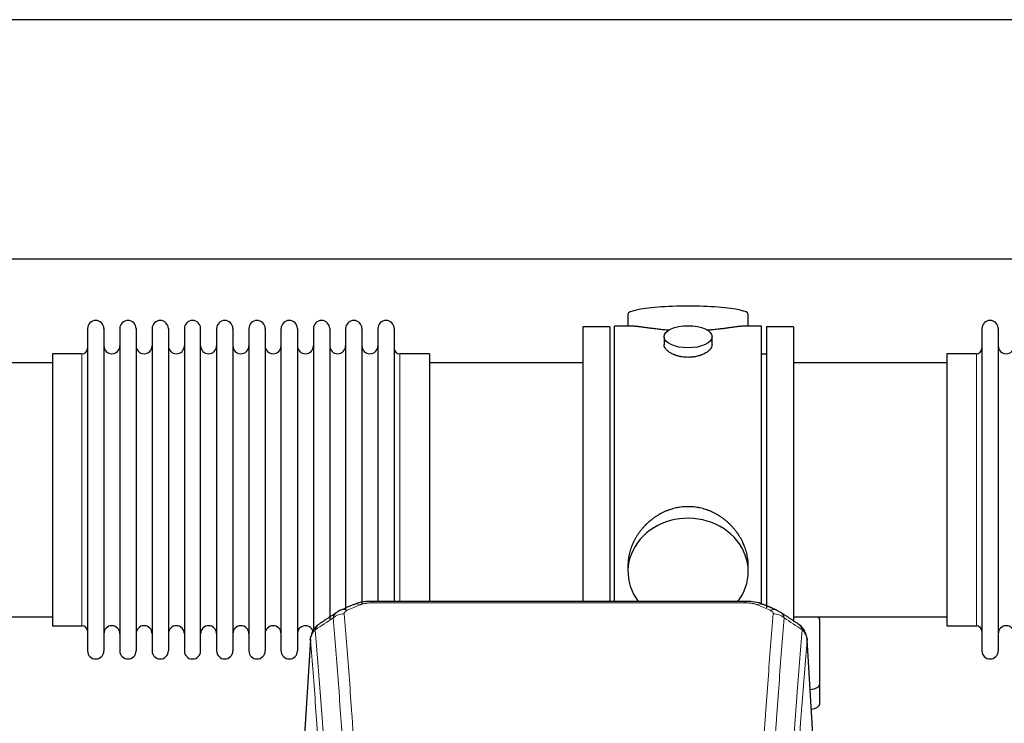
# Model space of a CAD drawing. Header units: inches. Extents: x 0 to 23760, y -13 to 16800.
# Tile 117 of 247: x 3501 to 4117, y 14305 to 14746. Entities that reach past the tile are written whole.
import ezdxf

# ---------------------------------------------------------------- set-up
doc = ezdxf.new("R2010")
doc.units = ezdxf.units.IN
doc.layers.add('1', color=7, linetype='Continuous', true_color=0xffffff)

msp = doc.modelspace()

# ---------------------------------------------------------------- linework, layer by layer
at = {"layer": '1', "color": 2, "linetype": 'Continuous', "lineweight": 25}
for p, q in [((6942.587, 14745.796), (2436.104, 14745.796)), ((6821.508, 14595.795), (2436.104, 14595.795)), ((3881.465, 14561.454), (3881.465, 14553.834)), ((3956.744, 14553.834), (3956.744, 14561.454)), ((3543.104, 14552.304), (3543.104, 14350.504)), ((3553.304, 14552.304), (3553.304, 14350.504)), ((3563.304, 14552.304), (3563.304, 14350.504)), ((3573.504, 14552.304), (3573.504, 14350.504)), ((3583.504, 14552.304), (3583.504, 14350.504)), ((3593.704, 14552.304), (3593.704, 14350.504)), ((3603.704, 14552.304), (3603.704, 14350.504)), ((3613.904, 14350.504), (3613.904, 14552.304)), ((3623.904, 14552.304), (3623.904, 14350.504)), ((3634.104, 14552.304), (3634.104, 14350.504)), ((3644.104, 14552.304), (3644.104, 14404.813)), ((3654.304, 14552.304), (3654.304, 14404.813)), ((3664.304, 14404.813), (3664.304, 14552.304)), ((3674.504, 14552.304), (3674.504, 14404.813)), ((3684.504, 14552.304), (3684.504, 14404.813)), ((3694.704, 14552.304), (3694.704, 14404.813)), ((3704.704, 14552.304), (3704.704, 14404.813)), ((3714.904, 14552.304), (3714.904, 14404.813)), ((3724.904, 14552.304), (3724.904, 14404.813)), ((3735.104, 14552.304), (3735.104, 14404.813)), ((3853.104, 14553.404), (3853.104, 14451.404)), ((3870.104, 14553.404), (3853.104, 14553.404)), ((3870.104, 14553.404), (3870.104, 14451.404)), ((3873.104, 14451.404), (3873.104, 14553.834)), ((3884.451, 14553.834), (3873.104, 14553.834)), ((3965.104, 14553.834), (3953.808, 14553.834)), ((3965.104, 14451.404), (3965.104, 14553.834)), ((3968.104, 14553.404), (3968.104, 14377.51)), ((3985.104, 14553.404), (3968.104, 14553.404)), ((3985.104, 14553.404), (3985.104, 14368.831)), ((4103.104, 14552.304), (4103.104, 14350.504)), ((4113.304, 14552.304), (4113.304, 14350.504)), ((3904.057, 14547.201), (3904.057, 14542.236)), ((3934.152, 14542.258), (3934.152, 14547.201)), ((3521.104, 14536.554), (3521.104, 14366.254)), ((3539.604, 14536.554), (3521.104, 14536.554)), ((3757.104, 14536.554), (3738.604, 14536.554)), ((3757.104, 14536.554), (3757.104, 14412.086)), ((3968.104, 14536.404), (3965.104, 14536.404)), ((4099.604, 14536.554), (4081.104, 14536.554)), ((4081.104, 14536.554), (4081.104, 14366.254)), ((3521.104, 14530.904), (3425.104, 14530.904)), ((3853.104, 14530.904), (3757.104, 14530.904)), ((4081.104, 14530.904), (3985.104, 14530.904)), ((3853.104, 14451.404), (3853.104, 14381.485)), ((3870.104, 14451.404), (3870.104, 14381.485)), ((3873.104, 14381.484), (3873.104, 14451.404)), ((3965.104, 14379.567), (3965.104, 14451.404)), ((3757.104, 14412.086), (3757.104, 14381.485)), ((3644.104, 14404.813), (3644.104, 14350.504)), ((3654.304, 14404.813), (3654.304, 14350.504)), ((3664.304, 14350.504), (3664.304, 14404.813)), ((3674.504, 14404.813), (3674.504, 14350.504)), ((3684.504, 14404.813), (3684.504, 14362.871)), ((3694.704, 14404.813), (3694.704, 14370.249)), ((3704.704, 14404.813), (3704.704, 14376.172)), ((3714.904, 14404.813), (3714.904, 14380.219)), ((3724.904, 14404.813), (3724.904, 14381.486)), ((3735.104, 14404.813), (3735.104, 14381.486)), ((3881.465, 14404.175), (3881.465, 14400.15)), ((3956.744, 14400.15), (3956.744, 14404.173)), ((3954.691, 14381.489), (3721.518, 14381.489)), ((3425.104, 14371.904), (3521.104, 14371.904)), ((3985.104, 14371.904), (4081.104, 14371.904)), ((3521.104, 14366.254), (3539.604, 14366.254)), ((4001.604, 14329.804), (4001.604, 14369.878)), ((4081.104, 14366.254), (4099.604, 14366.254)), ((3682.587, 14357.692), (3677.336, 14271.056)), ((3998.873, 14271.056), (3993.622, 14357.692)), ((4001.604, 14317.386), (4001.604, 14329.804))]:
    msp.add_line(p, q, dxfattribs=at)
at = {"layer": '1', "color": 110, "linetype": 'Continuous', "lineweight": 13}
for p, q in [((3539.604, 14536.554), (3539.604, 14366.254)), ((3738.604, 14536.554), (3738.604, 14412.086)), ((4099.604, 14536.554), (4099.604, 14366.254)), ((3738.604, 14412.086), (3738.604, 14381.485)), ((3721.518, 14381.488), (3721.518, 14380.536)), ((3954.691, 14380.536), (3721.518, 14380.536)), ((3954.691, 14381.487), (3954.691, 14380.536)), ((3682.588, 14357.07), (3677.341, 14270.48)), ((3998.868, 14270.48), (3993.62, 14357.07))]:
    msp.add_line(p, q, dxfattribs=at)
at = {"layer": '1', "color": 2, "linetype": 'Continuous', "lineweight": 25}
for centre, radius, start, end in [((3548.204, 14552.304), 5.1, 0, 180), ((3568.404, 14552.304), 5.1, 0, 180), ((3588.604, 14552.304), 5.1, 0, 180), ((3608.804, 14552.304), 5.1, 0, 180), ((3629.004, 14552.304), 5.1, 0, 180), ((3649.204, 14552.304), 5.1, 0, 180), ((3669.404, 14552.304), 5.1, 0, 180), ((3689.604, 14552.304), 5.1, 0, 180), ((3709.804, 14552.304), 5.1, 0, 180), ((3730.004, 14552.304), 5.1, 0, 180), ((4108.204, 14552.304), 5.1, 0, 180), ((3539.604, 14540.054), 3.5, 270, 0), ((3558.304, 14541.554), 5, 180, 0), ((3578.504, 14541.554), 5, 180, 0), ((3598.704, 14541.554), 5, 180, 0), ((3618.904, 14541.554), 5, 180, 0), ((3639.104, 14541.554), 5, 180, 0), ((3659.304, 14541.554), 5, 180, 0), ((3679.504, 14541.554), 5, 180, 0), ((3699.704, 14541.554), 5, 180, 0), ((3719.904, 14541.554), 5, 180, 0), ((3738.604, 14540.054), 3.5, 180, 270), ((4099.604, 14540.054), 3.5, 270, 0), ((4118.304, 14541.554), 5, 180, 0), ((3539.604, 14362.754), 3.5, 0, 90), ((3558.304, 14361.254), 5, 0, 180), ((3578.504, 14361.254), 5, 0, 180), ((3598.704, 14361.254), 5, 0, 180), ((3618.904, 14361.254), 5, 0, 180), ((3639.104, 14361.254), 5, 0, 180), ((3659.304, 14361.254), 5, 0, 180), ((3679.504, 14361.254), 5, 19.110937, 180), ((4099.604, 14362.754), 3.5, 0, 90), ((4118.304, 14361.254), 5, 0, 180), ((3548.204, 14350.504), 5.1, 180, 0), ((3568.404, 14350.504), 5.1, 180, 0), ((3588.604, 14350.504), 5.1, 180, 0), ((3608.804, 14350.504), 5.1, 180, 0), ((3629.004, 14350.504), 5.1, 180, 0), ((3649.204, 14350.504), 5.1, 180, 0), ((3669.404, 14350.504), 5.1, 180, 0), ((4108.204, 14350.504), 5.1, 180, 0)]:
    msp.add_arc(centre, radius, start, end, dxfattribs=at)
for centre, major_axis, ratio, start_param, end_param in [((3919.104, 14561.454), (37.64, 0), 0.1305262, 0, 3.1415927), ((3919.104, 14400.15), (37.64, 0), 0.8870108, 0, 3.7346664), ((3919.104, 14400.15), (37.64, 0), 0.8870108, 5.6900133, 6.2831853), ((3970.458, 14366.868), (3.975, 9.176), 0.6408251, 6.1305215, 6.2828467), ((3993.604, 14369.878), (-8, 0), 0.4617486, 3.1415927, 3.722063), ((3993.604, 14329.804), (-8, 0), 0.4617486, 1.81384, 3.1415927), ((3993.604, 14317.386), (-8, 0), 0.4617486, 1.911273, 3.1415927)]:
    msp.add_ellipse(centre, major_axis=major_axis, ratio=ratio, start_param=start_param, end_param=end_param, dxfattribs=at)
msp.add_ellipse((3919.104, 14547.201), major_axis=(15.048, 0), ratio=0.4617486, dxfattribs=at)
at = {"layer": '1', "color": 110, "linetype": 'Continuous', "lineweight": 13}
for centre, major_axis, ratio, start_param, end_param in [((3713.76, 14370.326), (3.953, -9.186), 0.6419268, 2.5510147, 3.1418997), ((3962.449, 14370.326), (-3.953, -9.186), 0.6419268, 3.1410059, 3.7321706), ((3703.779, 14364.676), (-9.964, -0.842), 0.9013977, 4.6363308, 5.3961502), ((3705.751, 14366.868), (3.975, -9.176), 0.6408251, 2.5472213, 3.141301), ((3970.458, 14366.868), (3.975, 9.176), 0.6408251, 6.2828467, 6.8775566), ((3972.43, 14364.676), (-9.964, 0.842), 0.9013977, 4.0286278, 4.7884472)]:
    msp.add_ellipse(centre, major_axis=major_axis, ratio=ratio, start_param=start_param, end_param=end_param, dxfattribs=at)
at = {"layer": '1', "color": 2, "linetype": 'Continuous', "lineweight": 25}
for points, knots in [([(3907.232, 14551.245), (3907.23, 14551.245), (3907.228, 14551.245), (3907.151, 14551.252), (3907.077, 14551.257), (3906.93, 14551.269), (3906.709, 14551.287), (3905.904, 14551.354), (3904.609, 14551.471), (3902.927, 14551.638), (3901.289, 14551.815), (3899.696, 14552), (3898.147, 14552.19), (3897.143, 14552.319), (3896.524, 14552.4), (3896.401, 14552.416), (3896.156, 14552.448), (3895.791, 14552.496), (3895.432, 14552.544), (3894.723, 14552.639), (3893.799, 14552.764), (3892.477, 14552.945), (3891.22, 14553.116), (3890.025, 14553.275), (3889.272, 14553.371), (3888.723, 14553.44), (3888.452, 14553.473), (3888.188, 14553.504), (3888.013, 14553.525), (3887.926, 14553.535), (3887.496, 14553.584), (3886.836, 14553.655), (3885.928, 14553.74), (3885.1, 14553.799), (3884.463, 14553.827), (3884.108, 14553.833), (3883.985, 14553.834)], [0, 0, 0, 0, 0.0002215, 0.0002215, 0.0071429, 0.0071429, 0.0140642, 0.027907, 0.083278, 0.1386489, 0.1940199, 0.2493909, 0.3047619, 0.3601329, 0.3601329, 0.3739756, 0.3739756, 0.3878184, 0.4155039, 0.4155039, 0.4708749, 0.5262458, 0.5816168, 0.6369878, 0.6923588, 0.6923588, 0.7200443, 0.733887, 0.733887, 0.7477298, 0.7477298, 0.8031008, 0.8584718, 0.9138427, 0.9692137, 1, 1, 1, 1]), ([(3954.229, 14553.834), (3954.105, 14553.833), (3953.747, 14553.827), (3953.107, 14553.799), (3952.274, 14553.739), (3951.664, 14553.682), (3951.265, 14553.642), (3951.184, 14553.634), (3951.021, 14553.617), (3950.775, 14553.59), (3950.522, 14553.562), (3950.009, 14553.503), (3949.301, 14553.418), (3948.173, 14553.274), (3946.978, 14553.114), (3945.717, 14552.943), (3944.831, 14552.822), (3944.15, 14552.729), (3943.805, 14552.683), (3943.453, 14552.635), (3943.217, 14552.603), (3943.099, 14552.587), (3942.504, 14552.508), (3941.537, 14552.38), (3940.04, 14552.188), (3938.496, 14551.998), (3936.905, 14551.814), (3935.267, 14551.637), (3934.143, 14551.525), (3933.287, 14551.444), (3932.856, 14551.404), (3932.421, 14551.366), (3932.202, 14551.347), (3932.129, 14551.34), (3931.983, 14551.328), (3931.696, 14551.303), (3931.408, 14551.28), (3931.193, 14551.262)], [0, 0, 0, 0, 0.0313476, 0.0871263, 0.142905, 0.1986836, 0.1986836, 0.2126283, 0.2126283, 0.226573, 0.2544623, 0.2544623, 0.310241, 0.3660196, 0.4217983, 0.477577, 0.5333556, 0.5333556, 0.561245, 0.5751896, 0.5751896, 0.5891343, 0.5891343, 0.644913, 0.7006917, 0.7564703, 0.812249, 0.8680277, 0.9238063, 0.9238063, 0.9516957, 0.9656403, 0.9656403, 0.9726127, 0.9726127, 0.979585, 1, 1, 1, 1]), ([(3919.104, 14534.326), (3918.607, 14534.326), (3918.113, 14534.341), (3917.134, 14534.398), (3916.649, 14534.441), (3915.686, 14534.554), (3915.209, 14534.624), (3914.618, 14534.73), (3914.441, 14534.763), (3914.265, 14534.798), (3914.147, 14534.821), (3914.088, 14534.834), (3913.796, 14534.895), (3913.566, 14534.947), (3912.883, 14535.112), (3912.439, 14535.234), (3911.575, 14535.501), (3911.155, 14535.646), (3910.542, 14535.88), (3910.34, 14535.96), (3910.043, 14536.086), (3909.944, 14536.128), (3909.798, 14536.193), (3909.749, 14536.214), (3909.652, 14536.258), (3909.219, 14536.456), (3908.809, 14536.664), (3908.116, 14537.048), (3907.788, 14537.248), (3907.166, 14537.66), (3906.872, 14537.873), (3906.529, 14538.148), (3906.461, 14538.203), (3906.328, 14538.315), (3906.263, 14538.371), (3906.072, 14538.539), (3905.951, 14538.652), (3905.603, 14538.993), (3905.393, 14539.222), (3905.017, 14539.685), (3904.852, 14539.919), (3904.637, 14540.272), (3904.571, 14540.39), (3904.495, 14540.539), (3904.48, 14540.568), (3904.451, 14540.628), (3904.437, 14540.658), (3904.397, 14540.747), (3904.371, 14540.806), (3904.25, 14541.102), (3904.178, 14541.336), (3904.081, 14541.8), (3904.057, 14542.029), (3904.057, 14542.259), (3904.057, 14542.263), (3904.057, 14542.266)], [0, 0, 0, 0, 0.0624454, 0.0624454, 0.1248907, 0.1248907, 0.1873361, 0.1873361, 0.2029474, 0.2107531, 0.2107531, 0.2185588, 0.2185588, 0.2497814, 0.2497814, 0.3122268, 0.3122268, 0.3746722, 0.3746722, 0.4058948, 0.4058948, 0.4215062, 0.4215062, 0.4293119, 0.4293119, 0.4371175, 0.4995629, 0.4995629, 0.5620082, 0.5620082, 0.6244536, 0.6244536, 0.6400649, 0.6400649, 0.6556763, 0.6556763, 0.686899, 0.686899, 0.7493443, 0.7493443, 0.8117897, 0.8117897, 0.8430124, 0.8430124, 0.850818, 0.850818, 0.8586237, 0.8586237, 0.874235, 0.874235, 0.9366804, 0.9366804, 0.9991258, 0.9991258, 1, 1, 1, 1]), ([(3934.152, 14542.262), (3934.152, 14542.034), (3934.128, 14541.804), (3934.033, 14541.341), (3933.961, 14541.108), (3933.77, 14540.639), (3933.651, 14540.403), (3933.472, 14540.108), (3933.435, 14540.048), (3933.377, 14539.96), (3933.357, 14539.93), (3933.316, 14539.871), (3933.214, 14539.723), (3933.103, 14539.576), (3932.82, 14539.227), (3932.61, 14538.997), (3932.149, 14538.545), (3931.897, 14538.322), (3931.488, 14537.994), (3931.346, 14537.886), (3931.126, 14537.725), (3931.051, 14537.672), (3930.898, 14537.566), (3930.821, 14537.513), (3930.429, 14537.253), (3930.099, 14537.052), (3929.407, 14536.668), (3929.044, 14536.484), (3928.288, 14536.133), (3927.893, 14535.966), (3927.43, 14535.789), (3927.379, 14535.77), (3927.275, 14535.731), (3927.223, 14535.712), (3927.066, 14535.655), (3926.75, 14535.543), (3926.428, 14535.438), (3925.778, 14535.237), (3925.335, 14535.115), (3924.431, 14534.895), (3923.969, 14534.798), (3923.261, 14534.671), (3923.023, 14534.632), (3922.662, 14534.578), (3922.541, 14534.561), (3922.299, 14534.529), (3922.178, 14534.514), (3921.57, 14534.442), (3921.081, 14534.399), (3920.097, 14534.341), (3919.602, 14534.326), (3919.104, 14534.326)], [0, 0, 0, 0, 0.0621483, 0.0621483, 0.1246718, 0.1246718, 0.1871952, 0.1871952, 0.2028261, 0.2028261, 0.2106415, 0.2106415, 0.2184569, 0.2497186, 0.2497186, 0.3122421, 0.3122421, 0.3747655, 0.3747655, 0.4060273, 0.4060273, 0.4216581, 0.4216581, 0.437289, 0.437289, 0.4998124, 0.4998124, 0.5623359, 0.5623359, 0.6248593, 0.6248593, 0.6326748, 0.6326748, 0.6404902, 0.6404902, 0.656121, 0.6873828, 0.6873828, 0.7499062, 0.7499062, 0.8124297, 0.8124297, 0.8436914, 0.8436914, 0.8593222, 0.8593222, 0.8749531, 0.8749531, 0.9374766, 0.9374766, 1, 1, 1, 1]), ([(3956.744, 14404.137), (3956.743, 14404.67), (3956.729, 14405.206), (3956.684, 14406.025), (3956.66, 14406.375), (3956.63, 14406.726), (3956.617, 14406.867), (3956.611, 14406.937), (3956.59, 14407.149), (3956.518, 14407.853), (3956.345, 14409.116), (3956.025, 14410.793), (3955.616, 14412.463), (3955.12, 14414.124), (3954.537, 14415.778), (3954.089, 14416.874), (3953.79, 14417.557), (3953.729, 14417.694), (3953.606, 14417.966), (3953.419, 14418.373), (3953.225, 14418.777), (3952.827, 14419.58), (3952.272, 14420.639), (3951.363, 14422.191), (3950.381, 14423.706), (3949.324, 14425.183), (3948.569, 14426.142), (3947.985, 14426.852), (3947.786, 14427.087), (3947.485, 14427.437), (3947.383, 14427.553), (3947.179, 14427.784), (3946.665, 14428.359), (3945.714, 14429.365), (3944.39, 14430.643), (3943.009, 14431.86), (3941.571, 14433.014), (3940.077, 14434.104), (3939.041, 14434.787), (3938.25, 14435.283), (3937.984, 14435.445), (3937.648, 14435.644), (3937.581, 14435.684), (3937.446, 14435.763), (3937.243, 14435.881), (3936.498, 14436.305), (3935.262, 14436.959), (3933.582, 14437.746), (3931.869, 14438.447), (3930.123, 14439.063), (3928.344, 14439.591), (3927.135, 14439.884), (3926.219, 14440.08), (3925.912, 14440.141), (3925.527, 14440.213), (3925.45, 14440.227), (3925.295, 14440.255), (3925.064, 14440.296), (3924.215, 14440.438), (3922.825, 14440.622), (3920.972, 14440.769), (3919.118, 14440.819), (3917.264, 14440.771), (3915.409, 14440.625), (3914.172, 14440.461), (3913.399, 14440.338), (3913.244, 14440.313), (3912.935, 14440.259), (3912.472, 14440.176), (3912.013, 14440.084), (3911.097, 14439.889), (3909.888, 14439.597), (3908.105, 14439.07), (3906.354, 14438.453), (3904.634, 14437.749), (3903.508, 14437.222), (3902.671, 14436.804), (3902.394, 14436.662), (3902.048, 14436.479), (3901.91, 14436.405), (3901.635, 14436.256), (3900.884, 14435.84), (3899.681, 14435.127), (3898.134, 14434.105), (3896.64, 14433.016), (3895.2, 14431.86), (3893.814, 14430.639), (3892.926, 14429.781), (3892.436, 14429.286), (3892.382, 14429.23), (3892.273, 14429.12), (3892.219, 14429.064), (3892.058, 14428.897), (3891.738, 14428.562), (3891.425, 14428.223), (3890.808, 14427.539), (3890.009, 14426.613), (3888.884, 14425.181), (3887.83, 14423.708), (3886.848, 14422.194), (3885.938, 14420.641), (3885.38, 14419.578), (3885.047, 14418.905), (3884.981, 14418.77), (3884.851, 14418.5), (3884.659, 14418.094), (3884.476, 14417.687), (3884.119, 14416.872), (3883.673, 14415.781), (3883.092, 14414.133), (3882.596, 14412.476), (3882.187, 14410.809), (3881.866, 14409.132), (3881.712, 14408.008), (3881.634, 14407.303), (3881.62, 14407.162), (3881.592, 14406.88), (3881.555, 14406.459), (3881.526, 14406.039), (3881.48, 14405.214), (3881.465, 14404.671), (3881.465, 14404.132)], [0, 0, 0, 0, 0.0151373, 0.0151373, 0.0229562, 0.0249109, 0.0249109, 0.0268656, 0.0268656, 0.030775, 0.0464127, 0.0620504, 0.0776881, 0.0933258, 0.1089635, 0.1246012, 0.1246012, 0.1285107, 0.1285107, 0.1324201, 0.1402389, 0.1402389, 0.1558766, 0.1715144, 0.1871521, 0.2027898, 0.2184275, 0.2184275, 0.2262463, 0.2262463, 0.2301558, 0.2301558, 0.2340652, 0.2497029, 0.2653406, 0.2809783, 0.296616, 0.3122537, 0.3278914, 0.3278914, 0.3357103, 0.3357103, 0.337665, 0.337665, 0.3396197, 0.3435291, 0.3591668, 0.3748045, 0.3904422, 0.4060799, 0.4217176, 0.4373554, 0.4373554, 0.4451742, 0.4451742, 0.4471289, 0.4471289, 0.4490836, 0.4529931, 0.4686308, 0.4842685, 0.4999062, 0.5155439, 0.5311816, 0.5468193, 0.5468193, 0.5507287, 0.5507287, 0.5546381, 0.562457, 0.562457, 0.5780947, 0.5937324, 0.6093701, 0.6250078, 0.6406455, 0.6406455, 0.6484644, 0.6484644, 0.6504191, 0.6523738, 0.6562832, 0.6719209, 0.6875586, 0.7031963, 0.7188341, 0.7344718, 0.7501095, 0.7501095, 0.7520642, 0.7520642, 0.7540189, 0.7540189, 0.7579283, 0.7657472, 0.7657472, 0.7813849, 0.7970226, 0.8126603, 0.828298, 0.8439357, 0.8595734, 0.8595734, 0.8634828, 0.8634828, 0.8673923, 0.8752111, 0.8752111, 0.8908488, 0.9064865, 0.9221242, 0.9377619, 0.9533996, 0.9690373, 0.9690373, 0.9729468, 0.9729468, 0.9768562, 0.984675, 0.984675, 1, 1, 1, 1]), ([(3722.818, 14381.472), (3721.591, 14381.513), (3718.248, 14381.437), (3713.705, 14381.041), (3710.858, 14379.79), (3709.899, 14379.273)], [0, 0, 0, 0, 0.2687142, 0.745195, 1, 1, 1, 1]), ([(3966.347, 14379.4), (3965.84, 14379.669), (3963.747, 14380.652), (3959.779, 14381.3), (3956.345, 14381.448), (3954.688, 14381.371)], [0, 0, 0, 0, 0.1493816, 0.6028795, 1, 1, 1, 1]), ([(3975.28, 14375.551), (3975.571, 14375.436), (3975.848, 14375.311), (3976.176, 14375.142), (3976.241, 14375.108), (3976.369, 14375.038), (3976.433, 14375.003), (3976.619, 14374.894), (3976.74, 14374.82), (3976.859, 14374.741), (3976.863, 14374.739), (3976.866, 14374.737)], [0, 0, 0, 0, 0.496586, 0.496586, 0.6207325, 0.6207325, 0.744879, 0.744879, 0.9931719, 0.9931719, 1, 1, 1, 1]), ([(3687.53, 14366.88), (3687.009, 14366.507), (3685.952, 14365.598), (3684.588, 14363.815), (3683.535, 14361.66), (3683.119, 14360.134), (3682.984, 14359.36)], [0, 0, 0, 0, 0.2123708, 0.4683651, 0.7393635, 1, 1, 1, 1]), ([(3993.538, 14358.353), (3993.427, 14359.303), (3992.983, 14361.142), (3991.691, 14363.757), (3990.01, 14365.855), (3988.719, 14366.898), (3988.097, 14367.318)], [0, 0, 0, 0, 0.2790385, 0.5536712, 0.8024065, 1, 1, 1, 1]), ([(3682.588, 14357.07), (3682.588, 14357.082), (3682.586, 14357.105), (3682.584, 14357.14), (3682.583, 14357.175), (3682.581, 14357.21), (3682.58, 14357.245), (3682.579, 14357.28), (3682.579, 14357.315), (3682.578, 14357.35), (3682.578, 14357.385), (3682.578, 14357.42), (3682.578, 14357.454), (3682.579, 14357.489), (3682.58, 14357.523), (3682.581, 14357.558), (3682.582, 14357.592), (3682.583, 14357.627), (3682.585, 14357.661), (3682.587, 14357.695), (3682.589, 14357.73), (3682.591, 14357.764), (3682.594, 14357.798), (3682.597, 14357.832), (3682.6, 14357.866), (3682.603, 14357.9), (3682.607, 14357.934), (3682.61, 14357.967), (3682.614, 14358.001), (3682.619, 14358.035), (3682.623, 14358.068), (3682.628, 14358.102), (3682.633, 14358.136), (3682.638, 14358.169), (3682.643, 14358.202), (3682.649, 14358.236), (3682.655, 14358.269), (3682.661, 14358.302), (3682.667, 14358.335), (3682.673, 14358.368), (3682.68, 14358.401), (3682.687, 14358.434), (3682.694, 14358.467), (3682.702, 14358.5), (3682.709, 14358.532), (3682.717, 14358.565), (3682.725, 14358.598), (3682.733, 14358.63), (3682.742, 14358.662), (3682.75, 14358.695), (3682.759, 14358.727), (3682.768, 14358.759), (3682.778, 14358.791), (3682.787, 14358.824), (3682.797, 14358.856), (3682.807, 14358.888), (3682.817, 14358.919), (3682.828, 14358.951), (3682.839, 14358.983), (3682.849, 14359.015), (3682.86, 14359.046), (3682.872, 14359.078), (3682.883, 14359.109), (3682.895, 14359.141), (3682.905, 14359.167), (3682.911, 14359.182), (3682.913, 14359.187)], [0, 0, 0, 0, 0.0160287, 0.0320483, 0.0480589, 0.0640604, 0.080053, 0.0960364, 0.1120109, 0.1279763, 0.1439327, 0.1598801, 0.1758184, 0.1917478, 0.2076681, 0.2235794, 0.2394817, 0.255375, 0.2712593, 0.2871346, 0.3030009, 0.3188582, 0.3347065, 0.3505458, 0.3663762, 0.3821975, 0.3980099, 0.4138133, 0.4296077, 0.4453931, 0.4611696, 0.4769371, 0.4926957, 0.5084453, 0.5241859, 0.5399176, 0.5556403, 0.5713541, 0.5870589, 0.6027548, 0.6184418, 0.6341198, 0.6497889, 0.6654491, 0.6811003, 0.6967426, 0.712376, 0.7280004, 0.743616, 0.7592226, 0.7748203, 0.7904091, 0.8059891, 0.8215601, 0.8371222, 0.8526754, 0.8682197, 0.8837552, 0.8992817, 0.9147994, 0.9303082, 0.9458081, 0.9612991, 0.9767813, 0.9922546, 1, 1, 1, 1]), ([(3993.537, 14358.36), (3993.548, 14358.303), (3993.604, 14357.995), (3993.631, 14357.658), (3993.631, 14357.352), (3993.63, 14357.282), (3993.627, 14357.212), (3993.624, 14357.141), (3993.622, 14357.093), (3993.62, 14357.07)], [0, 0, 0, 0, 0.135601, 0.730798, 0.7844814, 0.8382432, 0.8920836, 0.9460025, 1, 1, 1, 1])]:
    msp.add_open_spline(points, degree=3, knots=knots, dxfattribs=at)
for points, degree in [([(3709.806, 14379.508), (3701.776, 14376.039)], 1), ([(3974.432, 14376.044), (3970.417, 14377.786), (3966.402, 14379.504)], 2), ([(3699.386, 14374.766), (3693.757, 14371.044), (3688.135, 14367.334)], 2), ([(3701.807, 14375.973), (3700.445, 14375.669), (3699.455, 14374.739)], 2), ([(3988.075, 14367.333), (3982.46, 14371.039), (3976.837, 14374.757)], 2)]:
    msp.add_open_spline(points, degree=degree, dxfattribs=at)
at = {"layer": '1', "color": 110, "linetype": 'Continuous', "lineweight": 13}
for points in [[(3713.76, 14379.369), (3711.09, 14378.215), (3708.421, 14377.058), (3705.751, 14375.897)], [(3970.458, 14375.897), (3967.788, 14377.058), (3965.118, 14378.215), (3962.449, 14379.369)], [(3696.896, 14371.106), (3693.143, 14368.63), (3689.393, 14366.157), (3685.644, 14363.686)], [(3990.565, 14363.686), (3986.816, 14366.157), (3983.065, 14368.63), (3979.313, 14371.106)]]:
    msp.add_open_spline(points, degree=3, dxfattribs=at)
for points, knots in [([(3713.76, 14379.369), (3713.885, 14379.423), (3714.015, 14379.475), (3714.216, 14379.55), (3714.285, 14379.575), (3714.422, 14379.623), (3714.492, 14379.646), (3714.845, 14379.761), (3715.139, 14379.843), (3715.749, 14379.994), (3716.065, 14380.061), (3716.473, 14380.136), (3716.555, 14380.151), (3716.719, 14380.179), (3716.802, 14380.193), (3717.05, 14380.233), (3717.217, 14380.257), (3717.718, 14380.325), (3718.055, 14380.364), (3718.735, 14380.428), (3719.077, 14380.455), (3719.767, 14380.496), (3720.114, 14380.511), (3720.813, 14380.531), (3721.164, 14380.536), (3721.518, 14380.536)], [0, 0, 0, 0, 0.0625, 0.0625, 0.09375, 0.09375, 0.125, 0.125, 0.25, 0.25, 0.375, 0.375, 0.40625, 0.40625, 0.4375, 0.4375, 0.5, 0.5, 0.625, 0.625, 0.75, 0.75, 0.875, 0.875, 1, 1, 1, 1]), ([(3954.691, 14380.536), (3955.044, 14380.536), (3955.398, 14380.531), (3955.839, 14380.518), (3955.927, 14380.516), (3956.103, 14380.509), (3956.191, 14380.506), (3956.454, 14380.494), (3956.629, 14380.485), (3957.151, 14380.453), (3957.496, 14380.427), (3958.179, 14380.361), (3958.516, 14380.322), (3959.184, 14380.231), (3959.514, 14380.178), (3959.879, 14380.11), (3959.92, 14380.102), (3960.001, 14380.087), (3960.121, 14380.063), (3960.399, 14380.005), (3960.63, 14379.952), (3961.085, 14379.839), (3961.376, 14379.757), (3961.933, 14379.576), (3962.198, 14379.477), (3962.449, 14379.369)], [0, 0, 0, 0, 0.125, 0.125, 0.15625, 0.15625, 0.1875, 0.1875, 0.25, 0.25, 0.375, 0.375, 0.5, 0.5, 0.625, 0.625, 0.640625, 0.640625, 0.65625, 0.6875, 0.75, 0.75, 0.875, 0.875, 1, 1, 1, 1]), ([(3696.896, 14371.106), (3696.932, 14371.351), (3696.985, 14371.589), (3697.073, 14371.88), (3697.092, 14371.938), (3697.132, 14372.053), (3697.153, 14372.11), (3697.218, 14372.279), (3697.266, 14372.391), (3697.423, 14372.719), (3697.664, 14373.141), (3697.972, 14373.533), (3698.228, 14373.815), (3698.34, 14373.93), (3698.459, 14374.042), (3698.506, 14374.087), (3698.531, 14374.109), (3698.604, 14374.175), (3698.654, 14374.219), (3698.908, 14374.433), (3699.126, 14374.595), (3699.368, 14374.753), (3699.377, 14374.759), (3699.385, 14374.765)], [0, 0, 0, 0, 0.1656246, 0.1656246, 0.2070308, 0.2070308, 0.2484369, 0.2484369, 0.3312492, 0.3312492, 0.4968738, 0.6624984, 0.6624984, 0.7453108, 0.7660138, 0.7660138, 0.7867169, 0.7867169, 0.8281231, 0.8281231, 0.9937477, 0.9937477, 1, 1, 1, 1]), ([(3708.87, 14188.668), (3708.432, 14197.236), (3707.54, 14214.135), (3706.618, 14230.558), (3705.915, 14242.696), (3705.679, 14246.713), (3705.203, 14254.686), (3704.962, 14258.643), (3704.236, 14270.424), (3703.744, 14278.157), (3703.12, 14287.67), (3702.994, 14289.565), (3702.743, 14293.339), (3702.364, 14298.977), (3701.981, 14304.545), (3701.209, 14315.586), (3700.166, 14330.059), (3698.556, 14351.019), (3697.454, 14364.494), (3696.896, 14371.106)], [0, 0, 0, 0, 0.125, 0.25, 0.25, 0.3125, 0.3125, 0.375, 0.375, 0.5, 0.5, 0.53125, 0.53125, 0.5625, 0.625, 0.625, 0.75, 0.875, 1, 1, 1, 1]), ([(3703.779, 14373.696), (3703.77, 14373.798), (3703.773, 14373.9), (3703.79, 14374.027), (3703.794, 14374.052), (3703.804, 14374.103), (3703.809, 14374.129), (3703.828, 14374.205), (3703.844, 14374.255), (3703.899, 14374.405), (3703.948, 14374.504), (3704.068, 14374.698), (3704.14, 14374.794), (3704.266, 14374.936), (3704.311, 14374.982), (3704.384, 14375.052), (3704.408, 14375.075), (3704.46, 14375.121), (3704.486, 14375.144), (3704.621, 14375.257), (3704.739, 14375.344), (3704.995, 14375.512), (3705.133, 14375.593), (3705.428, 14375.75), (3705.585, 14375.825), (3705.751, 14375.897)], [0, 0, 0, 0, 0.125, 0.125, 0.15625, 0.15625, 0.1875, 0.1875, 0.25, 0.25, 0.375, 0.375, 0.5, 0.5, 0.5625, 0.5625, 0.59375, 0.59375, 0.625, 0.625, 0.75, 0.75, 0.875, 0.875, 1, 1, 1, 1]), ([(3703.779, 14373.696), (3704.336, 14367.076), (3705.437, 14353.586), (3707.045, 14332.601), (3708.087, 14318.112), (3708.858, 14307.057), (3709.24, 14301.483), (3709.618, 14295.839), (3709.87, 14292.06), (3709.995, 14290.163), (3710.619, 14280.639), (3711.11, 14272.897), (3711.835, 14261.102), (3712.075, 14257.14), (3712.551, 14249.158), (3712.787, 14245.136), (3713.489, 14232.984), (3714.409, 14216.541), (3715.3, 14199.623), (3715.737, 14191.044)], [0, 0, 0, 0, 0.125, 0.25, 0.375, 0.375, 0.4375, 0.46875, 0.46875, 0.5, 0.5, 0.625, 0.625, 0.6875, 0.6875, 0.75, 0.75, 0.875, 1, 1, 1, 1]), ([(3960.471, 14191.044), (3960.909, 14199.623), (3961.799, 14216.541), (3962.72, 14232.984), (3963.422, 14245.136), (3963.658, 14249.158), (3964.134, 14257.14), (3964.374, 14261.102), (3965.099, 14272.897), (3965.59, 14280.639), (3966.214, 14290.163), (3966.339, 14292.06), (3966.59, 14295.839), (3966.969, 14301.483), (3967.351, 14307.057), (3968.122, 14318.112), (3969.164, 14332.601), (3970.772, 14353.586), (3971.872, 14367.076), (3972.43, 14373.696)], [0, 0, 0, 0, 0.125, 0.25, 0.25, 0.3125, 0.3125, 0.375, 0.375, 0.5, 0.5, 0.53125, 0.53125, 0.5625, 0.625, 0.625, 0.75, 0.875, 1, 1, 1, 1]), ([(3979.313, 14371.106), (3978.755, 14364.494), (3977.653, 14351.019), (3976.043, 14330.059), (3974.999, 14315.586), (3974.228, 14304.545), (3973.845, 14298.977), (3973.466, 14293.339), (3973.214, 14289.565), (3973.089, 14287.67), (3972.465, 14278.157), (3971.973, 14270.424), (3971.246, 14258.643), (3971.006, 14254.686), (3970.53, 14246.713), (3970.294, 14242.696), (3969.591, 14230.558), (3968.669, 14214.135), (3967.777, 14197.236), (3967.339, 14188.668)], [0, 0, 0, 0, 0.125, 0.25, 0.375, 0.375, 0.4375, 0.46875, 0.46875, 0.5, 0.5, 0.625, 0.625, 0.6875, 0.6875, 0.75, 0.75, 0.875, 1, 1, 1, 1]), ([(3970.458, 14375.897), (3970.624, 14375.825), (3970.782, 14375.749), (3970.968, 14375.65), (3971.005, 14375.631), (3971.077, 14375.59), (3971.113, 14375.57), (3971.217, 14375.508), (3971.284, 14375.466), (3971.476, 14375.34), (3971.711, 14375.165), (3971.901, 14374.982), (3972.027, 14374.84), (3972.067, 14374.792), (3972.121, 14374.72), (3972.139, 14374.696), (3972.172, 14374.647), (3972.188, 14374.622), (3972.264, 14374.499), (3972.312, 14374.4), (3972.384, 14374.201), (3972.409, 14374.101), (3972.436, 14373.899), (3972.438, 14373.798), (3972.43, 14373.696)], [0, 0, 0, 0, 0.125, 0.125, 0.15625, 0.15625, 0.1875, 0.1875, 0.25, 0.25, 0.375, 0.5, 0.5, 0.5625, 0.5625, 0.59375, 0.59375, 0.625, 0.625, 0.75, 0.75, 0.875, 0.875, 1, 1, 1, 1]), ([(3976.866, 14374.737), (3977.095, 14374.586), (3977.527, 14374.264), (3977.897, 14373.908), (3978.152, 14373.625), (3978.234, 14373.529), (3978.35, 14373.381), (3978.388, 14373.331), (3978.461, 14373.231), (3978.496, 14373.18), (3978.669, 14372.924), (3978.79, 14372.712), (3978.997, 14372.276), (3979.17, 14371.826), (3979.277, 14371.351), (3979.313, 14371.106)], [0, 0, 0, 0, 0.1647526, 0.331802, 0.331802, 0.4153268, 0.4153268, 0.4570892, 0.4570892, 0.4988515, 0.4988515, 0.665901, 0.665901, 0.8329505, 1, 1, 1, 1]), ([(3685.644, 14363.686), (3685.773, 14364.21), (3685.951, 14364.7), (3686.408, 14365.598), (3686.685, 14366.006), (3687.173, 14366.553), (3687.348, 14366.724), (3687.714, 14367.038), (3687.904, 14367.181), (3688.105, 14367.314)], [0, 0, 0, 0, 0.335226, 0.335226, 0.6704519, 0.6704519, 0.8380649, 0.8380649, 1, 1, 1, 1]), ([(3988.105, 14367.313), (3988.305, 14367.181), (3988.495, 14367.037), (3988.861, 14366.724), (3989.036, 14366.553), (3989.523, 14366.006), (3989.801, 14365.598), (3990.257, 14364.7), (3990.436, 14364.21), (3990.565, 14363.686)], [0, 0, 0, 0, 0.1617419, 0.1617419, 0.3293935, 0.3293935, 0.6646968, 0.6646968, 1, 1, 1, 1]), ([(3682.588, 14357.07), (3682.618, 14357.676), (3682.708, 14358.281), (3682.931, 14359.174), (3683.02, 14359.469), (3683.226, 14360.051), (3683.343, 14360.339), (3683.604, 14360.903), (3683.749, 14361.18), (3684.063, 14361.721), (3684.233, 14361.985), (3684.597, 14362.499), (3684.791, 14362.748), (3685.201, 14363.23), (3685.417, 14363.463), (3685.644, 14363.686)], [0, 0, 0, 0, 0.25, 0.25, 0.375, 0.375, 0.5, 0.5, 0.625, 0.625, 0.75, 0.75, 0.875, 0.875, 1, 1, 1, 1]), ([(3685.644, 14363.686), (3686.215, 14356.995), (3687.343, 14343.352), (3688.988, 14322.111), (3690.055, 14307.432), (3690.843, 14296.228), (3691.234, 14290.578), (3691.686, 14283.9), (3691.878, 14281.021), (3692.006, 14279.097), (3692.07, 14278.133), (3692.389, 14273.303), (3692.769, 14267.459), (3693.206, 14260.559), (3693.393, 14257.584), (3693.517, 14255.597), (3693.579, 14254.601), (3694.135, 14245.623), (3695.108, 14229.416), (3696.519, 14204.363), (3697.427, 14187.167), (3697.873, 14178.446)], [0, 0, 0, 0, 0.125, 0.25, 0.375, 0.375, 0.4375, 0.46875, 0.484375, 0.484375, 0.5, 0.5, 0.5625, 0.59375, 0.609375, 0.609375, 0.625, 0.625, 0.75, 0.875, 1, 1, 1, 1]), ([(3978.336, 14178.446), (3978.391, 14179.536), (3978.447, 14180.624), (3978.559, 14182.797), (3978.728, 14186.05), (3979.123, 14193.6), (3979.467, 14200.002), (3980.16, 14212.711), (3981.1, 14229.409), (3982.559, 14253.71), (3983.563, 14269.415), (3984.137, 14278.109), (3984.201, 14279.073), (3984.329, 14280.997), (3984.522, 14283.877), (3984.973, 14290.556), (3985.365, 14296.208), (3985.693, 14300.879), (3985.759, 14301.811), (3985.891, 14303.671), (3986.089, 14306.455), (3986.554, 14312.909), (3986.957, 14318.367), (3987.769, 14329.186), (3988.866, 14343.351), (3989.993, 14356.995), (3990.565, 14363.686)], [0, 0, 0, 0, 0.015625, 0.015625, 0.03125, 0.0625, 0.125, 0.125, 0.25, 0.375, 0.5, 0.5, 0.515625, 0.515625, 0.53125, 0.5625, 0.625, 0.625, 0.640625, 0.640625, 0.65625, 0.6875, 0.75, 0.75, 0.875, 1, 1, 1, 1]), ([(3990.565, 14363.686), (3990.791, 14363.463), (3991.008, 14363.23), (3991.418, 14362.748), (3991.612, 14362.499), (3991.976, 14361.985), (3992.146, 14361.721), (3992.46, 14361.18), (3992.604, 14360.903), (3992.866, 14360.339), (3992.983, 14360.051), (3993.189, 14359.469), (3993.278, 14359.174), (3993.501, 14358.281), (3993.591, 14357.676), (3993.62, 14357.07)], [0, 0, 0, 0, 0.125, 0.125, 0.25, 0.25, 0.375, 0.375, 0.5, 0.5, 0.625, 0.625, 0.75, 0.75, 1, 1, 1, 1]), ([(3694.784, 14172.384), (3694.339, 14181.078), (3693.433, 14198.22), (3692.026, 14223.194), (3691.056, 14239.352), (3690.501, 14248.302), (3690.44, 14249.295), (3690.316, 14251.276), (3690.13, 14254.242), (3689.693, 14261.121), (3689.315, 14266.947), (3688.997, 14271.763), (3688.933, 14272.724), (3688.805, 14274.642), (3688.613, 14277.513), (3688.163, 14284.171), (3687.773, 14289.804), (3686.987, 14300.975), (3685.924, 14315.612), (3684.283, 14336.793), (3683.158, 14350.397), (3682.588, 14357.07)], [0, 0, 0, 0, 0.125, 0.25, 0.375, 0.375, 0.390625, 0.390625, 0.40625, 0.4375, 0.5, 0.5, 0.515625, 0.515625, 0.53125, 0.5625, 0.625, 0.625, 0.75, 0.875, 1, 1, 1, 1]), ([(3993.62, 14357.07), (3993.05, 14350.397), (3991.926, 14336.791), (3990.832, 14322.666), (3990.022, 14311.878), (3989.621, 14306.436), (3989.157, 14300.001), (3988.959, 14297.225), (3988.828, 14295.37), (3988.762, 14294.441), (3988.434, 14289.784), (3988.044, 14284.148), (3987.594, 14277.489), (3987.402, 14274.618), (3987.274, 14272.699), (3987.21, 14271.738), (3986.638, 14263.07), (3985.637, 14247.413), (3984.182, 14223.187), (3982.776, 14198.218), (3981.87, 14181.078), (3981.425, 14172.384)], [0, 0, 0, 0, 0.125, 0.25, 0.25, 0.3125, 0.34375, 0.359375, 0.359375, 0.375, 0.375, 0.4375, 0.46875, 0.484375, 0.484375, 0.5, 0.5, 0.625, 0.75, 0.875, 1, 1, 1, 1])]:
    msp.add_open_spline(points, degree=3, knots=knots, dxfattribs=at)

doc.saveas('drawing.dxf')
